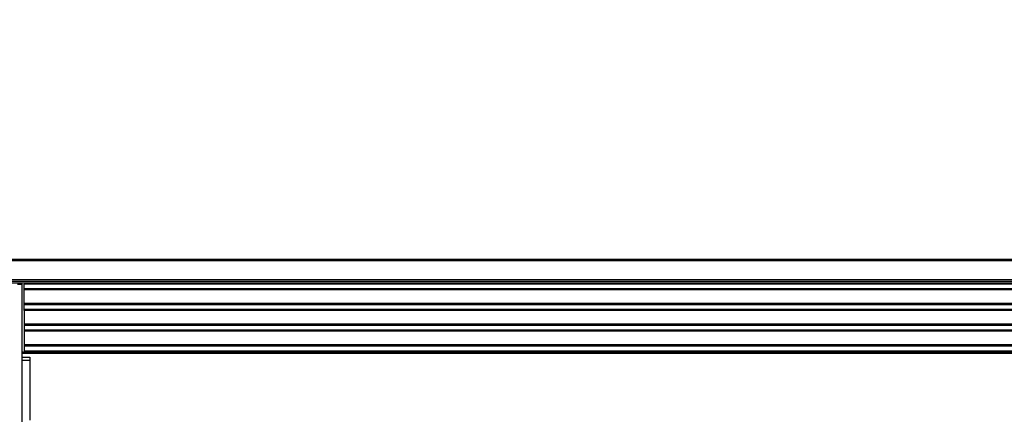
# Model space of a CAD drawing. Header units: inches. Extents: x 0.3 to 33.8, y 0.2 to 21.7.
# Tile 38 of 72: x 20.336 to 20.888, y 10.122 to 10.344. Entities that reach past the tile are written whole.
import ezdxf

# ---------------------------------------------------------------- set-up
doc = ezdxf.new("R2010")
doc.units = ezdxf.units.IN
doc.header["$MEASUREMENT"] = 0
doc.layers.add('BORDERS', color=7, linetype='Continuous')
doc.styles.add('SLDTEXTSTYLE0', font='TXT', dxfattribs={"width": 0.75})
doc.dimstyles.new('SLDDIMSTYLE2', dxfattribs={"dimtxt": 0.137795, "dimasz": 0.14, "dimexe": 0, "dimexo": 0.0625, "dimgap": 0.034449, "dimtad": 1, "dimdec": 3, "dimlfac": 10, "dimrnd": 1e-09, "dimzin": 12, "dimdsep": 46, "dimtxsty": 'SLDTEXTSTYLE0', "dimblk1": 'CLOSED', "dimblk2": 'CLOSED', "dimsah": 1, "dimcen": 0.09, "dimadec": 0, "dimazin": 3, "dimtfac": 1, "dimtdec": 3, "dimtmove": 0, "dimatfit": 0, "dimldrblk": 'CLOSED', "dimfxl": 0, "dimfrac": 2, "dimtolj": 1, "dimtzin": 12, "dimarcsym": 0})

# ---------------------------------------------------------------- blocks, each defined once
blk = doc.blocks.new('_Closed')
at = {"color": 0, "linetype": 'ByBlock', "lineweight": -2}
for p, q in [((-1, 0.166667), (0, 0)), ((-1, 0.166667), (-1, -0.166667)), ((0, 0), (-1, -0.166667)), ((0, 0), (-1, 0))]:
    blk.add_line(p, q, dxfattribs=at)
blk = doc.blocks.new('_D_6')
at = {"layer": 'BORDERS'}
for p, q in [((20.56423, 11.00325), (20.52225, 11.00325)), ((20.52225, 11.00325), (20.52225, 10.7845)), ((20.86968, 11.00325), (20.91166, 11.00325)), ((20.91166, 11.00325), (20.91166, 10.7845)), ((20.52225, 10.7845), (20.56423, 10.7845)), ((20.91166, 10.7845), (20.86968, 10.7845)), ((20.28507, 10.23923), (20.28507, 10.6177)), ((21.09757, 9.9361), (21.09757, 10.6177)), ((20.28507, 10.57833), (20.03507, 10.57833)), ((20.28507, 10.57833), (21.09757, 10.57833)), ((21.09757, 10.57833), (21.34757, 10.57833))]:
    blk.add_line(p, q, dxfattribs=at)
at = {"layer": 'BORDERS', "xscale": 0.14, "yscale": 0.14}
blk.add_blockref('_Closed', (20.28507, 10.57833, -0.19404), dxfattribs=at)
at = {"layer": 'BORDERS', "xscale": 0.14, "yscale": 0.14, "rotation": 180.0000000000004}
blk.add_blockref('_Closed', (21.09757, 10.57833, -0.19404), dxfattribs=at)
at = {"layer": 'BORDERS', "char_height": 0.137795, "attachment_point": 1, "style": 'SLDTEXTSTYLE0'}
for s, insert in [('206', (20.56423, 10.96213)), ('8.125', (20.48787, 10.75596))]:
    blk.add_mtext(s, dxfattribs=dict(at, insert=insert))

msp = doc.modelspace()

# ---------------------------------------------------------------- linework, layer by layer
at = {"color": 7, "linetype": 'Continuous', "lineweight": 25}
for p, q in [((20.29507, 10.20923), (29.87507, 10.20923)), ((29.87507, 10.20823), (20.29507, 10.20823)), ((20.29507, 10.19773), (29.87507, 10.19773)), ((29.87507, 10.19673), (20.29507, 10.19673)), ((29.87507, 10.19573), (20.29507, 10.19573)), ((20.33432, 10.19523), (20.33694, 10.19523)), ((20.33694, 9.69823), (20.33694, 10.19523)), ((29.83207, 10.19523), (20.33807, 10.19523)), ((20.33807, 10.19261), (20.33807, 10.19523)), ((29.83207, 10.19261), (20.33807, 10.19261)), ((20.33807, 10.19194), (20.33807, 10.19261)), ((29.83207, 10.19194), (20.33807, 10.19194)), ((20.33807, 10.18423), (20.33807, 10.19194)), ((29.83207, 10.18423), (20.33807, 10.18423)), ((20.33807, 10.18355), (20.33807, 10.18423)), ((29.83207, 10.18355), (20.33807, 10.18355)), ((20.33807, 10.18101), (20.33807, 10.18355)), ((29.83207, 10.18101), (20.33807, 10.18101)), ((20.33807, 10.18034), (20.33807, 10.18101)), ((29.83207, 10.18034), (20.33807, 10.18034)), ((20.33807, 10.18034), (20.33807, 10.17263)), ((29.83207, 10.17263), (20.33807, 10.17263)), ((20.33807, 10.17263), (20.33807, 10.17195)), ((29.83207, 10.17195), (20.33807, 10.17195)), ((20.33807, 10.17195), (20.33807, 10.16941)), ((29.83207, 10.16941), (20.33807, 10.16941)), ((20.33807, 10.16941), (20.33807, 10.16874)), ((29.83207, 10.16874), (20.33807, 10.16874)), ((20.33807, 10.16874), (20.33807, 10.16103)), ((20.33694, 10.15723), (29.83319, 10.15723)), ((29.83319, 10.15623), (20.33694, 10.15623)), ((29.83207, 10.16103), (20.33807, 10.16103)), ((20.33807, 10.16103), (20.33807, 10.16035)), ((29.83207, 10.16035), (20.33807, 10.16035)), ((20.33807, 10.16035), (20.33807, 10.15773)), ((20.33807, 10.15773), (29.83207, 10.15773)), ((20.33694, 10.15423), (20.34132, 10.15423)), ((20.34132, 10.15223), (20.33694, 10.15223)), ((20.34132, 10.15423), (20.34132, 10.15223)), ((20.34132, 10.15223), (20.34132, 10.11873))]:
    msp.add_line(p, q, dxfattribs=at)

# ---------------------------------------------------------------- dimensions: what is measured, and where the dimension line sits
at = {"layer": 'BORDERS'}
dim = msp.add_linear_dim(base=(21.09757, 10.57833), p1=(20.28507, 10.19986), p2=(21.09757, 9.89673), dimstyle='SLDDIMSTYLE2', dxfattribs=at)
dim.commit()
dim.dimension.update_dxf_attribs({"geometry": '_D_6', "text_midpoint": (20.71696, 10.57833), "dimtype": 160})

doc.saveas('drawing.dxf')
